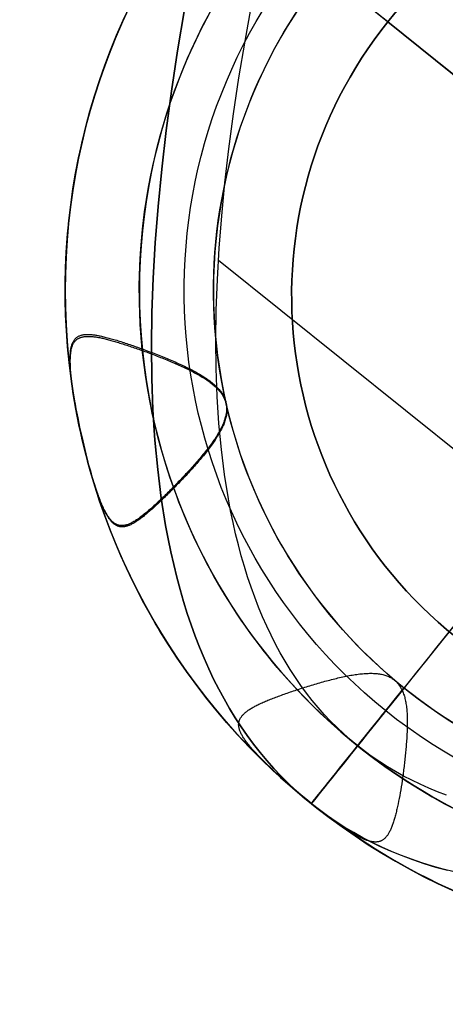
# Model space of a CAD drawing. Extents: x 5157 to 5867, y -156 to 1031.
# Tile 76 of 87: x 5568.91 to 5571.83, y 633.92 to 640.67. Entities that reach past the tile are written whole.
import ezdxf

# ---------------------------------------------------------------- set-up
doc = ezdxf.new("R2010")
doc.units = 0
doc.layers.add('1', color=7, linetype='CONTINUOUS')

msp = doc.modelspace()

# ---------------------------------------------------------------- linework, layer by layer
at = {"layer": '1', "color": 35}
for p, q in [((5576.86, 636.3089, 103.5073), (5570.6143, 641.3194, 103.5073)), ((5571.439, 640.6578, 52.6073), (5571.439, 640.6578, 101.5073)), ((5576.1192, 636.9033, 101.5073), (5571.439, 640.6578, 101.5073)), ((5571.439, 640.6578, 52.6073), (5576.1192, 636.9033, 52.6073)), ((5570.2764, 639.0242, 103.5073), (5574.6928, 635.4813, 103.5073)), ((5573.7372, 638.8141, 103.5073), (5571.232, 635.6913, 103.5073)), ((5570.9135, 635.2943, 104.8995), (5570.9135, 635.2943, 104.0162))]:
    msp.add_line(p, q, dxfattribs=at)
for points in [[(5571.8936, 634.8258), (5571.8186, 634.845), (5571.745, 634.8659), (5571.6727, 634.8886), (5571.6019, 634.9129), (5571.5324, 634.939), (5571.4643, 634.9668), (5571.3976, 634.9963), (5571.3322, 635.0275), (5571.2683, 635.0605), (5571.2057, 635.0951), (5571.1445, 635.1315), (5571.0847, 635.1696), (5571.0262, 635.2095), (5570.9692, 635.251), (5570.9135, 635.2943), (5570.8592, 635.3392), (5570.8062, 635.3859), (5570.7547, 635.4344), (5570.7045, 635.4845), (5570.6557, 635.5364), (5570.6083, 635.5899), (5570.5623, 635.6452), (5570.5176, 635.7022), (5570.4743, 635.761), (5570.4324, 635.8214), (5570.3919, 635.8836), (5570.3528, 635.9475), (5570.315, 636.0131), (5570.2786, 636.0804), (5570.2436, 636.1494), (5570.21, 636.2202), (5570.1777, 636.2927), (5570.1469, 636.3669), (5570.1174, 636.4428), (5570.0893, 636.5204), (5570.0625, 636.5998), (5570.0372, 636.6808), (5570.0132, 636.7636), (5569.9906, 636.8481), (5569.9694, 636.9344), (5569.9496, 637.0223), (5569.9311, 637.112), (5569.914, 637.2034), (5569.884, 637.3913), (5569.8595, 637.5861), (5569.8405, 637.7878), (5569.827, 637.9963), (5569.819, 638.2117), (5569.8166, 638.434), (5569.8196, 638.6632), (5569.8282, 638.8993), (5569.8423, 639.1422), (5569.8619, 639.392), (5569.887, 639.6486), (5569.9177, 639.9122), (5569.9538, 640.1826), (5569.9955, 640.4599), (5570.0427, 640.7441)], [(5570.0427, 640.7441), (5569.9955, 640.4599), (5569.9538, 640.1826), (5569.9177, 639.9122), (5569.887, 639.6486), (5569.8619, 639.392), (5569.8423, 639.1422), (5569.8282, 638.8993), (5569.8196, 638.6632), (5569.8166, 638.434), (5569.819, 638.2117), (5569.827, 637.9963), (5569.8405, 637.7878), (5569.8595, 637.5861), (5569.884, 637.3913), (5569.914, 637.2034), (5569.9311, 637.112), (5569.9496, 637.0223), (5569.9694, 636.9344), (5569.9906, 636.8481), (5570.0132, 636.7636), (5570.0372, 636.6808), (5570.0625, 636.5998), (5570.0893, 636.5204), (5570.1174, 636.4428), (5570.1469, 636.3669), (5570.1777, 636.2927), (5570.21, 636.2202), (5570.2436, 636.1494), (5570.2786, 636.0804), (5570.315, 636.0131), (5570.3528, 635.9475), (5570.3919, 635.8836), (5570.4324, 635.8214), (5570.4743, 635.761), (5570.5176, 635.7022), (5570.5623, 635.6452), (5570.6083, 635.5899), (5570.6557, 635.5364), (5570.7045, 635.4845), (5570.7547, 635.4344), (5570.8062, 635.3859), (5570.8592, 635.3392), (5570.9135, 635.2943)], [(5571.232, 635.6913), (5571.1838, 635.7312), (5571.1368, 635.7726), (5571.0911, 635.8156), (5571.0466, 635.8601), (5571.0033, 635.9061), (5570.9612, 635.9536), (5570.9204, 636.0026), (5570.8808, 636.0532), (5570.8424, 636.1053), (5570.8052, 636.159), (5570.7692, 636.2141), (5570.7345, 636.2708), (5570.701, 636.329), (5570.6687, 636.3887), (5570.6377, 636.45), (5570.6078, 636.5128), (5570.5792, 636.5771), (5570.5518, 636.6429), (5570.5257, 636.7102), (5570.5007, 636.7791), (5570.477, 636.8495), (5570.4545, 636.9215), (5570.4332, 636.9949), (5570.4132, 637.0699), (5570.3944, 637.1464), (5570.3768, 637.2244), (5570.3604, 637.304), (5570.3452, 637.385), (5570.3186, 637.5518), (5570.2968, 637.7246), (5570.28, 637.9035), (5570.268, 638.0886), (5570.261, 638.2797), (5570.2588, 638.4769), (5570.2615, 638.6802), (5570.2691, 638.8897), (5570.2816, 639.1052), (5570.299, 639.3268), (5570.3213, 639.5545), (5570.3485, 639.7883), (5570.3806, 640.0283), (5570.4175, 640.2743), (5570.4594, 640.5264), (5570.5061, 640.7846)], [(5571.8427, 635.353), (5571.7811, 635.3761), (5571.7207, 635.4007), (5571.6615, 635.4269), (5571.6035, 635.4546), (5571.5468, 635.4839), (5571.4912, 635.5146), (5571.4369, 635.5469), (5571.3839, 635.5807), (5571.332, 635.616), (5571.2814, 635.6529), (5571.232, 635.6913)], [(5570.9135, 635.2943), (5570.9753, 635.2464), (5571.0388, 635.2007), (5571.104, 635.157), (5571.171, 635.1155), (5571.2396, 635.0761), (5571.3099, 635.0388), (5571.3819, 635.0036), (5571.4556, 634.9705), (5571.5309, 634.9396), (5571.608, 634.9107), (5571.6868, 634.884), (5571.7673, 634.8594), (5571.8494, 634.8369)]]:
    msp.add_lwpolyline(points, dxfattribs=at)
for points in [[(5569.3401, 637.8134, 104.0143), (5569.3259, 637.8778, 104.0135), (5569.3126, 637.9415, 104.0107), (5569.3004, 638.004, 104.0061), (5569.2947, 638.0345, 104.003), (5569.2894, 638.0643, 103.9995), (5569.2844, 638.0934, 103.9956), (5569.2799, 638.1217, 103.9911), (5569.2757, 638.1491, 103.9862), (5569.2719, 638.1754, 103.9808), (5569.2686, 638.2005, 103.9749), (5569.2658, 638.2245, 103.9686), (5569.2645, 638.2359, 103.9653), (5569.2634, 638.2471, 103.9618), (5569.2624, 638.2578, 103.9582), (5569.2616, 638.2682, 103.9545), (5569.2609, 638.278, 103.9508), (5569.2603, 638.2875, 103.947), (5569.2597, 638.2968, 103.9431), (5569.2593, 638.3059, 103.9391), (5569.2589, 638.3148, 103.935), (5569.2586, 638.3234, 103.9307), (5569.2585, 638.3318, 103.9264), (5569.2584, 638.3401, 103.9219), (5569.2584, 638.3481, 103.9174), (5569.2585, 638.3559, 103.9128), (5569.2587, 638.3634, 103.9081), (5569.259, 638.3708, 103.9033), (5569.2595, 638.378, 103.8984), (5569.26, 638.385, 103.8934), (5569.2606, 638.3917, 103.8884), (5569.2613, 638.3983, 103.8833), (5569.2621, 638.4046, 103.8781), (5569.2631, 638.4108, 103.8728), (5569.2641, 638.4168, 103.8675), (5569.2653, 638.4225, 103.8621), (5569.2665, 638.4281, 103.8566), (5569.2679, 638.4335, 103.8511), (5569.2694, 638.4387, 103.8456), (5569.271, 638.4437, 103.8399), (5569.2727, 638.4485, 103.8343), (5569.2745, 638.4531, 103.8286), (5569.2765, 638.4576, 103.8228), (5569.2785, 638.4619, 103.817), (5569.2807, 638.4659, 103.8112), (5569.2831, 638.4699, 103.8053), (5569.2855, 638.4736, 103.7994), (5569.288, 638.4771, 103.7935), (5569.2907, 638.4805, 103.7876), (5569.2935, 638.4837, 103.7816), (5569.2965, 638.4868, 103.7756), (5569.2995, 638.4896, 103.7696), (5569.3027, 638.4923, 103.7636), (5569.3061, 638.4948, 103.7575), (5569.3095, 638.4972, 103.7515), (5569.3131, 638.4994, 103.7454), (5569.3169, 638.5015, 103.7394), (5569.3207, 638.5033, 103.7333), (5569.3247, 638.5051, 103.7273), (5569.3289, 638.5066, 103.7212), (5569.3332, 638.508, 103.7152), (5569.3376, 638.5093, 103.7092), (5569.3422, 638.5104, 103.7032), (5569.3469, 638.5114, 103.6972), (5569.3518, 638.5122, 103.6912), (5569.3568, 638.5128, 103.6853), (5569.3619, 638.5134, 103.6794), (5569.3672, 638.5137, 103.6735), (5569.3727, 638.514, 103.6677), (5569.3783, 638.514, 103.6618), (5569.384, 638.514, 103.6561), (5569.3899, 638.5138, 103.6503), (5569.396, 638.5135, 103.6446), (5569.4022, 638.513, 103.639), (5569.4086, 638.5124, 103.6334), (5569.4152, 638.5117, 103.6279), (5569.4219, 638.5109, 103.6224), (5569.4287, 638.5099, 103.6169), (5569.4357, 638.5088, 103.6116), (5569.4429, 638.5076, 103.6063), (5569.4503, 638.5062, 103.6011), (5569.4578, 638.5048, 103.5959), (5569.4655, 638.5032, 103.5909), (5569.4733, 638.5015, 103.586), (5569.4813, 638.4997, 103.5812), (5569.4894, 638.4978, 103.5765), (5569.4977, 638.4958, 103.5719), (5569.5061, 638.4937, 103.5674), (5569.5146, 638.4915, 103.5631), (5569.5233, 638.4892, 103.5589), (5569.5321, 638.4868, 103.5548), (5569.5411, 638.4843, 103.5509), (5569.5502, 638.4817, 103.5471), (5569.5594, 638.4791, 103.5434), (5569.5687, 638.4763, 103.5399), (5569.5782, 638.4734, 103.5366), (5569.5877, 638.4705, 103.5334), (5569.5974, 638.4675, 103.5303), (5569.6072, 638.4644, 103.5275), (5569.6171, 638.4612, 103.5248), (5569.6271, 638.458, 103.5223), (5569.6372, 638.4547, 103.5199), (5569.6475, 638.4513, 103.5178), (5569.6578, 638.4478, 103.5158), (5569.6682, 638.4443, 103.5141), (5569.6787, 638.4407, 103.5125), (5569.6892, 638.437, 103.5111), (5569.6999, 638.4333, 103.5099), (5569.7107, 638.4295, 103.509), (5569.7215, 638.4257, 103.5082), (5569.7324, 638.4218, 103.5077), (5569.7434, 638.4178, 103.5074), (5569.7544, 638.4138, 103.5073), (5569.7655, 638.4098, 103.5074), (5569.7767, 638.4057, 103.5078), (5569.7879, 638.4015, 103.5084), (5569.7991, 638.3974, 103.5092), (5569.8104, 638.3931, 103.5103), (5569.8216, 638.3889, 103.5116), (5569.833, 638.3845, 103.5132), (5569.8443, 638.3802, 103.515), (5569.8556, 638.3758, 103.517), (5569.867, 638.3713, 103.5192), (5569.8783, 638.3668, 103.5217), (5569.8896, 638.3623, 103.5245), (5569.9009, 638.3577, 103.5274), (5569.9122, 638.3531, 103.5306), (5569.9235, 638.3485, 103.534), (5569.9347, 638.3438, 103.5377), (5569.9459, 638.3391, 103.5416), (5569.957, 638.3344, 103.5457), (5569.9681, 638.3296, 103.5501), (5569.9791, 638.3248, 103.5547), (5569.9901, 638.3199, 103.5595), (5570.001, 638.315, 103.5646), (5570.0118, 638.3101, 103.5699), (5570.0225, 638.3052, 103.5755), (5570.0331, 638.3002, 103.5812), (5570.0437, 638.2952, 103.5873), (5570.0541, 638.2901, 103.5935), (5570.0644, 638.2851, 103.6), (5570.0746, 638.28, 103.6067), (5570.0847, 638.2749, 103.6137), (5570.0947, 638.2697, 103.6209), (5570.1045, 638.2645, 103.6283), (5570.1142, 638.2593, 103.636), (5570.1237, 638.2541, 103.6439), (5570.1331, 638.2488, 103.652), (5570.1423, 638.2435, 103.6603), (5570.1513, 638.2382, 103.6688), (5570.1602, 638.2329, 103.6776), (5570.1688, 638.2275, 103.6865), (5570.1773, 638.222, 103.6956), (5570.1857, 638.2166, 103.7049), (5570.1938, 638.2111, 103.7143), (5570.2017, 638.2055, 103.724), (5570.2095, 638.2, 103.7338), (5570.217, 638.1943, 103.7437), (5570.2244, 638.1887, 103.7539), (5570.2315, 638.183, 103.7641), (5570.2384, 638.1773, 103.7745), (5570.2452, 638.1715, 103.7851), (5570.2516, 638.1657, 103.7958), (5570.2579, 638.1598, 103.8066), (5570.2639, 638.1539, 103.8175), (5570.2698, 638.1479, 103.8286), (5570.2753, 638.1419, 103.8397), (5570.2807, 638.1359, 103.851), (5570.2857, 638.1298, 103.8624), (5570.2906, 638.1236, 103.8738), (5570.2952, 638.1174, 103.8854), (5570.2995, 638.1112, 103.897), (5570.3035, 638.1049, 103.9087), (5570.3074, 638.0986, 103.9205), (5570.3109, 638.0922, 103.9323), (5570.3141, 638.0857, 103.9442), (5570.3171, 638.0792, 103.9562), (5570.3198, 638.0726, 103.9682), (5570.3223, 638.066, 103.9802), (5570.3244, 638.0593, 103.9922), (5570.3263, 638.0525, 104.0042), (5570.3279, 638.0457, 104.0163), (5570.3293, 638.0389, 104.0283), (5570.3304, 638.0319, 104.0404), (5570.3312, 638.0249, 104.0524), (5570.3318, 638.0179, 104.0644), (5570.3321, 638.0107, 104.0763), (5570.3321, 638.0036, 104.0883), (5570.3319, 637.9963, 104.1002), (5570.3315, 637.989, 104.112), (5570.3308, 637.9817, 104.1238), (5570.3298, 637.9743, 104.1355), (5570.3286, 637.9668, 104.1472), (5570.3272, 637.9592, 104.1588), (5570.3255, 637.9516, 104.1703), (5570.3236, 637.944, 104.1817), (5570.3214, 637.9363, 104.193), (5570.3191, 637.9285, 104.2042), (5570.3164, 637.9207, 104.2153), (5570.3136, 637.9128, 104.2263), (5570.3105, 637.9048, 104.2371), (5570.3072, 637.8968, 104.2478), (5570.3037, 637.8887, 104.2584), (5570.2999, 637.8806, 104.2688), (5570.2959, 637.8724, 104.2791), (5570.2917, 637.8641, 104.2892), (5570.2873, 637.8558, 104.2992), (5570.2827, 637.8475, 104.309), (5570.2779, 637.839, 104.3186), (5570.2728, 637.8306, 104.328), (5570.2676, 637.822, 104.3372), (5570.2622, 637.8134, 104.3463), (5570.2567, 637.8048, 104.3551), (5570.2509, 637.7961, 104.3637), (5570.245, 637.7874, 104.3722), (5570.2389, 637.7786, 104.3804), (5570.2327, 637.7698, 104.3884), (5570.2263, 637.761, 104.3962), (5570.2198, 637.7521, 104.4038), (5570.2131, 637.7432, 104.4112), (5570.2063, 637.7343, 104.4184), (5570.1994, 637.7253, 104.4253), (5570.1924, 637.7163, 104.4321), (5570.1852, 637.7073, 104.4386), (5570.1779, 637.6983, 104.4449), (5570.1705, 637.6893, 104.451), (5570.1631, 637.6802, 104.4568), (5570.1555, 637.6712, 104.4625), (5570.1478, 637.6621, 104.4678), (5570.1401, 637.6531, 104.473), (5570.1323, 637.644, 104.4779), (5570.1244, 637.635, 104.4826), (5570.1164, 637.6259, 104.487), (5570.1084, 637.6169, 104.4912), (5570.1003, 637.6078, 104.4952), (5570.0921, 637.5988, 104.4989), (5570.084, 637.5898, 104.5024), (5570.0757, 637.5808, 104.5056), (5570.0675, 637.5718, 104.5085), (5570.0592, 637.5629, 104.5112), (5570.0509, 637.554, 104.5137), (5570.0426, 637.5451, 104.5159), (5570.0343, 637.5362, 104.5178), (5570.0259, 637.5274, 104.5195), (5570.0176, 637.5187, 104.521), (5570.0093, 637.51, 104.5222), (5570.001, 637.5013, 104.5232), (5569.9927, 637.4927, 104.524), (5569.9844, 637.4841, 104.5245), (5569.9761, 637.4757, 104.5248), (5569.9679, 637.4673, 104.5249), (5569.9596, 637.4589, 104.5248), (5569.9514, 637.4506, 104.5245), (5569.9432, 637.4424, 104.524), (5569.9351, 637.4343, 104.5232), (5569.927, 637.4263, 104.5222), (5569.9189, 637.4183, 104.5211), (5569.9109, 637.4105, 104.5197), (5569.9029, 637.4027, 104.5182), (5569.895, 637.3951, 104.5164), (5569.8871, 637.3875, 104.5145), (5569.8793, 637.38, 104.5124), (5569.8715, 637.3727, 104.5101), (5569.8638, 637.3655, 104.5076), (5569.8562, 637.3583, 104.505), (5569.8486, 637.3513, 104.5021), (5569.8411, 637.3444, 104.4991), (5569.8337, 637.3377, 104.496), (5569.8263, 637.331, 104.4926), (5569.8191, 637.3245, 104.4891), (5569.8119, 637.3182, 104.4855), (5569.8048, 637.312, 104.4817), (5569.7971, 637.3053, 104.4773), (5569.7896, 637.2988, 104.4728), (5569.7821, 637.2925, 104.4682), (5569.7748, 637.2864, 104.4634), (5569.7676, 637.2805, 104.4585), (5569.7605, 637.2748, 104.4535), (5569.7535, 637.2693, 104.4483), (5569.7467, 637.264, 104.443), (5569.7399, 637.2589, 104.4376), (5569.7333, 637.254, 104.4321), (5569.7268, 637.2493, 104.4265), (5569.7203, 637.2448, 104.4208), (5569.714, 637.2406, 104.415), (5569.7078, 637.2365, 104.4091), (5569.7017, 637.2327, 104.4032), (5569.6956, 637.2291, 104.3971), (5569.6897, 637.2257, 104.391), (5569.6839, 637.2225, 104.3848), (5569.6781, 637.2195, 104.3785), (5569.6725, 637.2168, 104.3721), (5569.6669, 637.2143, 104.3657), (5569.6614, 637.212, 104.3593), (5569.656, 637.2099, 104.3528), (5569.6506, 637.2081, 104.3462), (5569.6454, 637.2065, 104.3396), (5569.6402, 637.2051, 104.333), (5569.6351, 637.204, 104.3263), (5569.6301, 637.2031, 104.3196), (5569.6251, 637.2024, 104.3129), (5569.6202, 637.202, 104.3062), (5569.6154, 637.2018, 104.2995), (5569.6106, 637.2019, 104.2927), (5569.6059, 637.2022, 104.286), (5569.6013, 637.2027, 104.2792), (5569.5967, 637.2035, 104.2724), (5569.5922, 637.2045, 104.2657), (5569.5877, 637.2058, 104.259), (5569.5833, 637.2074, 104.2523), (5569.5789, 637.2092, 104.2456), (5569.5745, 637.2112, 104.2389), (5569.5703, 637.2135, 104.2323), (5569.566, 637.216, 104.2257), (5569.5618, 637.2189, 104.2191), (5569.5576, 637.2219, 104.2126), (5569.5535, 637.2253, 104.2062), (5569.5494, 637.2289, 104.1998), (5569.5453, 637.2327, 104.1934), (5569.5413, 637.2369, 104.1872), (5569.5373, 637.2413, 104.181), (5569.5333, 637.246, 104.1748), (5569.5294, 637.2509, 104.1688), (5569.5254, 637.2561, 104.1628), (5569.5215, 637.2616, 104.1569), (5569.5176, 637.2674, 104.1511), (5569.5138, 637.2734, 104.1454), (5569.5099, 637.2798, 104.1398), (5569.506, 637.2864, 104.1343), (5569.5022, 637.2933, 104.1289), (5569.4984, 637.3004, 104.1236), (5569.4945, 637.3079, 104.1185), (5569.4907, 637.3157, 104.1134), (5569.4869, 637.3237, 104.1085), (5569.483, 637.332, 104.1038), (5569.4792, 637.3407, 104.0991), (5569.4754, 637.3496, 104.0946), (5569.4715, 637.3588, 104.0902), (5569.4676, 637.3682, 104.0859), (5569.4637, 637.378, 104.0818), (5569.4597, 637.388, 104.0777), (5569.4558, 637.3984, 104.0738), (5569.4518, 637.409, 104.07), (5569.4478, 637.4199, 104.0663), (5569.4397, 637.4426, 104.0593), (5569.4316, 637.4665, 104.0528), (5569.4233, 637.4915, 104.0468), (5569.415, 637.5178, 104.0413), (5569.4067, 637.5453, 104.0363), (5569.3982, 637.5741, 104.0319), (5569.3897, 637.6041, 104.028), (5569.3812, 637.6353, 104.0246), (5569.3725, 637.6679, 104.0218), (5569.3639, 637.7017, 104.0196), (5569.3551, 637.7368, 104.0179), (5569.3463, 637.7733, 104.0168), (5569.3398, 637.8013, 104.0165)], [(5570.9135, 635.2943, 104.0162), (5570.8589, 635.3387, 104.0157), (5570.807, 635.3823, 104.0139), (5570.758, 635.4247, 104.0108), (5570.7121, 635.4657, 104.0063), (5570.6903, 635.4856, 104.0035), (5570.6693, 635.5051, 104.0003), (5570.6491, 635.5241, 103.9967), (5570.6298, 635.5426, 103.9926), (5570.6114, 635.5606, 103.9881), (5570.5938, 635.578, 103.9832), (5570.5772, 635.5948, 103.9777), (5570.5614, 635.611, 103.9718), (5570.5466, 635.6267, 103.9655), (5570.5325, 635.6418, 103.9587), (5570.5192, 635.6565, 103.9515), (5570.5129, 635.6636, 103.9478), (5570.5068, 635.6706, 103.944), (5570.5008, 635.6776, 103.9401), (5570.4951, 635.6844, 103.9361), (5570.4895, 635.6911, 103.932), (5570.4842, 635.6977, 103.9278), (5570.479, 635.7042, 103.9236), (5570.4741, 635.7106, 103.9192), (5570.4693, 635.7168, 103.9148), (5570.4647, 635.723, 103.9103), (5570.4604, 635.7291, 103.9057), (5570.4562, 635.7351, 103.901), (5570.4523, 635.741, 103.8963), (5570.4485, 635.7468, 103.8915), (5570.4449, 635.7525, 103.8866), (5570.4416, 635.7581, 103.8816), (5570.4384, 635.7636, 103.8766), (5570.4354, 635.769, 103.8715), (5570.4327, 635.7743, 103.8663), (5570.4301, 635.7796, 103.8611), (5570.4277, 635.7848, 103.8558), (5570.4255, 635.7898, 103.8504), (5570.4236, 635.7948, 103.845), (5570.4218, 635.7998, 103.8395), (5570.4202, 635.8046, 103.834), (5570.4189, 635.8094, 103.8284), (5570.4177, 635.8141, 103.8227), (5570.4168, 635.8188, 103.817), (5570.416, 635.8233, 103.8112), (5570.4155, 635.8279, 103.8054), (5570.4153, 635.8324, 103.7995), (5570.4152, 635.8368, 103.7936), (5570.4154, 635.8412, 103.7877), (5570.4158, 635.8455, 103.7817), (5570.4164, 635.8498, 103.7757), (5570.4172, 635.8541, 103.7696), (5570.4182, 635.8582, 103.7635), (5570.4194, 635.8624, 103.7574), (5570.4209, 635.8665, 103.7513), (5570.4225, 635.8706, 103.7452), (5570.4244, 635.8746, 103.7391), (5570.4264, 635.8786, 103.7329), (5570.4287, 635.8825, 103.7268), (5570.4311, 635.8864, 103.7207), (5570.4338, 635.8903, 103.7146), (5570.4367, 635.8942, 103.7085), (5570.4397, 635.898, 103.7024), (5570.443, 635.9018, 103.6963), (5570.4464, 635.9055, 103.6902), (5570.4501, 635.9092, 103.6842), (5570.4539, 635.9129, 103.6782), (5570.4579, 635.9166, 103.6723), (5570.4622, 635.9202, 103.6664), (5570.4666, 635.9239, 103.6605), (5570.4712, 635.9275, 103.6547), (5570.4759, 635.931, 103.6489), (5570.4809, 635.9346, 103.6432), (5570.4861, 635.9381, 103.6376), (5570.4914, 635.9417, 103.632), (5570.4969, 635.9452, 103.6265), (5570.5026, 635.9486, 103.621), (5570.5084, 635.9521, 103.6157), (5570.5145, 635.9556, 103.6104), (5570.5207, 635.959, 103.6052), (5570.5271, 635.9625, 103.6001), (5570.5336, 635.9659, 103.5951), (5570.5404, 635.9694, 103.5901), (5570.5473, 635.9728, 103.5853), (5570.5543, 635.9762, 103.5806), (5570.5615, 635.9796, 103.576), (5570.5689, 635.983, 103.5715), (5570.5765, 635.9865, 103.5671), (5570.5842, 635.9899, 103.5629), (5570.5921, 635.9933, 103.5587), (5570.6001, 635.9967, 103.5547), (5570.6083, 636.0001, 103.5509), (5570.6167, 636.0036, 103.5471), (5570.6252, 636.007, 103.5435), (5570.6338, 636.0105, 103.5401), (5570.6426, 636.0139, 103.5368), (5570.6516, 636.0174, 103.5336), (5570.6607, 636.0209, 103.5306), (5570.67, 636.0244, 103.5278), (5570.6794, 636.0279, 103.5251), (5570.6889, 636.0314, 103.5226), (5570.6986, 636.035, 103.5203), (5570.7084, 636.0385, 103.5182), (5570.7184, 636.0421, 103.5162), (5570.7285, 636.0457, 103.5144), (5570.7388, 636.0493, 103.5128), (5570.7491, 636.053, 103.5114), (5570.7596, 636.0566, 103.5102), (5570.7702, 636.0603, 103.5093), (5570.7809, 636.0639, 103.5085), (5570.7916, 636.0676, 103.5079), (5570.8025, 636.0713, 103.5076), (5570.8134, 636.0749, 103.5075), (5570.8244, 636.0785, 103.5075), (5570.8355, 636.0822, 103.5079), (5570.8466, 636.0858, 103.5084), (5570.8578, 636.0894, 103.5091), (5570.869, 636.093, 103.5101), (5570.8803, 636.0965, 103.5112), (5570.8916, 636.1, 103.5126), (5570.903, 636.1036, 103.5143), (5570.9144, 636.107, 103.5161), (5570.9258, 636.1105, 103.5182), (5570.9373, 636.1139, 103.5205), (5570.9487, 636.1173, 103.523), (5570.9602, 636.1206, 103.5258), (5570.9717, 636.1239, 103.5288), (5570.9832, 636.1271, 103.532), (5570.9947, 636.1303, 103.5355), (5571.0062, 636.1335, 103.5391), (5571.0176, 636.1366, 103.5431), (5571.0291, 636.1396, 103.5472), (5571.0405, 636.1426, 103.5516), (5571.0519, 636.1456, 103.5563), (5571.0633, 636.1484, 103.5611), (5571.0746, 636.1512, 103.5663), (5571.0859, 636.1539, 103.5716), (5571.0971, 636.1566, 103.5772), (5571.1083, 636.1592, 103.5831), (5571.1194, 636.1617, 103.5892), (5571.1304, 636.1641, 103.5955), (5571.1414, 636.1664, 103.602), (5571.1523, 636.1686, 103.6088), (5571.1631, 636.1708, 103.6158), (5571.1738, 636.1728, 103.6231), (5571.1845, 636.1747, 103.6305), (5571.195, 636.1765, 103.6382), (5571.2055, 636.1782, 103.646), (5571.2158, 636.1798, 103.6541), (5571.2261, 636.1812, 103.6623), (5571.2362, 636.1826, 103.6708), (5571.2463, 636.1838, 103.6794), (5571.2562, 636.1849, 103.6882), (5571.266, 636.1858, 103.6972), (5571.2757, 636.1866, 103.7064), (5571.2853, 636.1873, 103.7157), (5571.2947, 636.1878, 103.7252), (5571.304, 636.1882, 103.7349), (5571.3132, 636.1884, 103.7447), (5571.3222, 636.1885, 103.7547), (5571.3311, 636.1884, 103.7648), (5571.3399, 636.1882, 103.775), (5571.3485, 636.1878, 103.7855), (5571.357, 636.1872, 103.796), (5571.3653, 636.1865, 103.8067), (5571.3734, 636.1856, 103.8175), (5571.3814, 636.1845, 103.8284), (5571.3892, 636.1832, 103.8394), (5571.3969, 636.1817, 103.8506), (5571.4044, 636.1801, 103.8618), (5571.4117, 636.1783, 103.8732), (5571.4188, 636.1762, 103.8846), (5571.4258, 636.174, 103.8961), (5571.4325, 636.1715, 103.9077), (5571.4392, 636.1689, 103.9193), (5571.4456, 636.1661, 103.9311), (5571.4519, 636.163, 103.9428), (5571.4579, 636.1598, 103.9546), (5571.4639, 636.1564, 103.9664), (5571.4696, 636.1528, 103.9783), (5571.4752, 636.1489, 103.9902), (5571.4806, 636.1449, 104.0021), (5571.4859, 636.1407, 104.014), (5571.491, 636.1363, 104.0259), (5571.4959, 636.1317, 104.0378), (5571.5006, 636.1269, 104.0497), (5571.5052, 636.1219, 104.0616), (5571.5097, 636.1167, 104.0734), (5571.5139, 636.1113, 104.0853), (5571.518, 636.1057, 104.097), (5571.522, 636.0999, 104.1088), (5571.5257, 636.0939, 104.1204), (5571.5294, 636.0877, 104.1321), (5571.5328, 636.0813, 104.1436), (5571.5361, 636.0747, 104.1551), (5571.5393, 636.0679, 104.1665), (5571.5423, 636.061, 104.1778), (5571.5451, 636.0538, 104.189), (5571.5478, 636.0464, 104.2001), (5571.5503, 636.0389, 104.2111), (5571.5526, 636.0311, 104.222), (5571.5549, 636.0232, 104.2327), (5571.5569, 636.015, 104.2433), (5571.5589, 636.0067, 104.2538), (5571.5606, 635.9982, 104.2641), (5571.5623, 635.9895, 104.2743), (5571.5638, 635.9806, 104.2843), (5571.5652, 635.9716, 104.2942), (5571.5665, 635.9624, 104.3039), (5571.5676, 635.953, 104.3134), (5571.5686, 635.9435, 104.3228), (5571.5695, 635.9339, 104.332), (5571.5703, 635.9241, 104.341), (5571.571, 635.9141, 104.3499), (5571.5715, 635.9041, 104.3585), (5571.572, 635.8939, 104.367), (5571.5723, 635.8835, 104.3753), (5571.5726, 635.8731, 104.3834), (5571.5727, 635.8625, 104.3913), (5571.5728, 635.8518, 104.399), (5571.5727, 635.841, 104.4065), (5571.5726, 635.8302, 104.4138), (5571.5724, 635.8192, 104.4208), (5571.5721, 635.8081, 104.4277), (5571.5717, 635.7969, 104.4343), (5571.5712, 635.7857, 104.4408), (5571.5707, 635.7743, 104.447), (5571.5701, 635.7629, 104.4529), (5571.5694, 635.7514, 104.4587), (5571.5687, 635.7399, 104.4642), (5571.5679, 635.7283, 104.4695), (5571.567, 635.7166, 104.4745), (5571.5661, 635.7049, 104.4793), (5571.5651, 635.6932, 104.4838), (5571.5641, 635.682, 104.4878), (5571.5631, 635.6709, 104.4917), (5571.5621, 635.6597, 104.4952), (5571.561, 635.6486, 104.4986), (5571.5599, 635.6374, 104.5017), (5571.5588, 635.6263, 104.5046), (5571.5577, 635.6151, 104.5073), (5571.5565, 635.604, 104.5097), (5571.5553, 635.5929, 104.5119), (5571.5541, 635.5818, 104.5139), (5571.5529, 635.5708, 104.5157), (5571.5516, 635.5597, 104.5173), (5571.5503, 635.5487, 104.5187), (5571.549, 635.5378, 104.5199), (5571.5476, 635.5268, 104.5209), (5571.5463, 635.5159, 104.5217), (5571.5449, 635.5051, 104.5223), (5571.5434, 635.4943, 104.5227), (5571.5405, 635.4728, 104.5229), (5571.5375, 635.4515, 104.5224), (5571.5344, 635.4306, 104.5212), (5571.5311, 635.4098, 104.5192), (5571.5278, 635.3894, 104.5167), (5571.5244, 635.3693, 104.5134), (5571.5209, 635.3496, 104.5096), (5571.5172, 635.3303, 104.5051), (5571.5135, 635.3113, 104.5001), (5571.5097, 635.2928, 104.4945), (5571.5058, 635.2747, 104.4884), (5571.5018, 635.2572, 104.4818), (5571.4998, 635.2486, 104.4783), (5571.4977, 635.2401, 104.4747), (5571.4956, 635.2318, 104.4709), (5571.4935, 635.2236, 104.4671), (5571.4914, 635.2156, 104.4631), (5571.4892, 635.2077, 104.4591), (5571.4871, 635.1999, 104.4549), (5571.4849, 635.1923, 104.4506), (5571.4827, 635.1849, 104.4462), (5571.4804, 635.1776, 104.4418), (5571.4781, 635.1704, 104.4372), (5571.4759, 635.1635, 104.4325), (5571.4736, 635.1567, 104.4278), (5571.4712, 635.15, 104.423), (5571.4689, 635.1436, 104.4181), (5571.4665, 635.1373, 104.4131), (5571.4641, 635.1312, 104.408), (5571.4617, 635.1253, 104.4028), (5571.4592, 635.1196, 104.3976), (5571.4568, 635.1141, 104.3923), (5571.4543, 635.1087, 104.387), (5571.4518, 635.1036, 104.3816), (5571.4493, 635.0986, 104.3761), (5571.4467, 635.0938, 104.3706), (5571.444, 635.0892, 104.3651), (5571.4414, 635.0848, 104.3596), (5571.4387, 635.0806, 104.354), (5571.4359, 635.0765, 104.3485), (5571.4331, 635.0726, 104.3429), (5571.4302, 635.0689, 104.3373), (5571.4273, 635.0654, 104.3317), (5571.4243, 635.062, 104.326), (5571.4212, 635.0588, 104.3204), (5571.4181, 635.0558, 104.3148), (5571.415, 635.053, 104.3091), (5571.4117, 635.0503, 104.3035), (5571.4085, 635.0478, 104.2979), (5571.4051, 635.0455, 104.2922), (5571.4017, 635.0433, 104.2866), (5571.3982, 635.0413, 104.2809), (5571.3946, 635.0395, 104.2753), (5571.391, 635.0379, 104.2697), (5571.3873, 635.0364, 104.2641), (5571.3835, 635.0351, 104.2585), (5571.3796, 635.034, 104.253), (5571.3757, 635.0331, 104.2474), (5571.3717, 635.0323, 104.2419), (5571.3676, 635.0317, 104.2364), (5571.3634, 635.0312, 104.2309), (5571.3591, 635.0309, 104.2255), (5571.3548, 635.0308, 104.22), (5571.3504, 635.0309, 104.2147), (5571.3458, 635.0311, 104.2093), (5571.3412, 635.0315, 104.204), (5571.3365, 635.0321, 104.1987), (5571.3317, 635.0328, 104.1935), (5571.3268, 635.0337, 104.1883), (5571.3218, 635.0347, 104.1831), (5571.3167, 635.0359, 104.178), (5571.3115, 635.0373, 104.1729), (5571.3062, 635.0389, 104.1679), (5571.3008, 635.0406, 104.1629), (5571.2953, 635.0424, 104.158), (5571.2897, 635.0445, 104.1532), (5571.2839, 635.0467, 104.1484), (5571.2781, 635.049, 104.1437), (5571.2722, 635.0516, 104.139), (5571.2661, 635.0542, 104.1344), (5571.2599, 635.0571, 104.1298), (5571.2536, 635.0601, 104.1254), (5571.2472, 635.0633, 104.121), (5571.2407, 635.0666, 104.1166), (5571.2341, 635.0701, 104.1124), (5571.2273, 635.0737, 104.1082), (5571.2204, 635.0775, 104.1041), (5571.2134, 635.0815, 104.1001), (5571.2062, 635.0856, 104.0962), (5571.199, 635.0899, 104.0923), (5571.1916, 635.0943, 104.0886), (5571.184, 635.0989, 104.0849), (5571.1686, 635.1085, 104.0778), (5571.1525, 635.1188, 104.0712), (5571.136, 635.1297, 104.0649), (5571.1274, 635.1354, 104.0619), (5571.1187, 635.1412, 104.059), (5571.1008, 635.1536, 104.0536), (5571.0822, 635.1667, 104.0487), (5571.0629, 635.1806, 104.0442), (5571.043, 635.1951, 104.0401), (5571.0226, 635.2104, 104.0363), (5571.0016, 635.2263, 104.0329), (5570.9801, 635.2428, 104.0299), (5570.9357, 635.2777, 104.0249), (5570.8898, 635.3149, 104.021), (5570.8425, 635.3541, 104.0182), (5570.7942, 635.3953, 104.0162), (5570.6957, 635.4826, 104.0145), (5570.5965, 635.5754, 104.0147), (5570.4987, 635.6722, 104.0157), (5570.4511, 635.7216, 104.0161), (5570.4048, 635.7715, 104.0162), (5570.3149, 635.8729, 104.0162), (5570.2282, 635.977, 104.0162), (5570.1446, 636.0836, 104.0162), (5570.0643, 636.1927, 104.0162), (5569.9872, 636.3041, 104.0162), (5569.9136, 636.4178, 104.0162), (5569.8433, 636.5336, 104.0162), (5569.7766, 636.6516, 104.0162), (5569.7125, 636.7734, 104.0162), (5569.6521, 636.8973, 104.0162), (5569.5955, 637.0228, 104.0162), (5569.5427, 637.1501, 104.0162), (5569.4939, 637.2789, 104.0162), (5569.449, 637.4091, 104.0162), (5569.4081, 637.5407, 104.0162), (5569.3712, 637.6734, 104.0162), (5569.3545, 637.7397, 104.0165), (5569.339, 637.8049, 104.0173), (5569.3249, 637.8685, 104.019), (5569.3122, 637.93, 104.0216), (5569.3009, 637.989, 104.0256), (5569.2957, 638.0173, 104.0281), (5569.291, 638.0448, 104.031), (5569.2865, 638.0714, 104.0343), (5569.2825, 638.0971, 104.038), (5569.2788, 638.1218, 104.0422), (5569.2754, 638.1453, 104.047), (5569.2724, 638.1679, 104.0521), (5569.2698, 638.1897, 104.0577), (5569.2674, 638.2106, 104.0636), (5569.2653, 638.2307, 104.0699), (5569.2636, 638.25, 104.0766), (5569.2621, 638.2685, 104.0836), (5569.2615, 638.2775, 104.0873), (5569.261, 638.2863, 104.091), (5569.2606, 638.2949, 104.0948), (5569.2603, 638.3032, 104.0987), (5569.26, 638.3114, 104.1026), (5569.2598, 638.3194, 104.1067), (5569.2598, 638.3272, 104.1108), (5569.2598, 638.3348, 104.115), (5569.2599, 638.3423, 104.1193), (5569.26, 638.3495, 104.1236), (5569.2603, 638.3565, 104.128), (5569.2607, 638.3634, 104.1325), (5569.2611, 638.3701, 104.1371), (5569.2617, 638.3766, 104.1418), (5569.2623, 638.3829, 104.1465), (5569.263, 638.3891, 104.1512), (5569.2638, 638.395, 104.1561), (5569.2647, 638.4008, 104.161), (5569.2657, 638.4064, 104.166), (5569.2668, 638.4118, 104.171), (5569.268, 638.4171, 104.1761), (5569.2694, 638.4221, 104.1813), (5569.2708, 638.427, 104.1866), (5569.2724, 638.4318, 104.1919), (5569.274, 638.4363, 104.1972), (5569.2758, 638.4407, 104.2027), (5569.2777, 638.4449, 104.2082), (5569.2798, 638.4489, 104.2137), (5569.2819, 638.4528, 104.2193), (5569.2842, 638.4565, 104.2249), (5569.2865, 638.4601, 104.2306), (5569.2891, 638.4634, 104.2363), (5569.2917, 638.4667, 104.242), (5569.2944, 638.4697, 104.2478), (5569.2973, 638.4726, 104.2536), (5569.3003, 638.4754, 104.2594), (5569.3034, 638.478, 104.2652), (5569.3066, 638.4805, 104.2711), (5569.31, 638.4828, 104.277), (5569.3134, 638.4849, 104.2828), (5569.317, 638.4869, 104.2887), (5569.3207, 638.4888, 104.2946), (5569.3246, 638.4905, 104.3005), (5569.3285, 638.4921, 104.3064), (5569.3326, 638.4935, 104.3123), (5569.3368, 638.4948, 104.3181), (5569.3412, 638.496, 104.324), (5569.3456, 638.497, 104.3298), (5569.3502, 638.4979, 104.3356), (5569.3549, 638.4986, 104.3414), (5569.3597, 638.4993, 104.3472), (5569.3647, 638.4998, 104.3529), (5569.3698, 638.5001, 104.3586), (5569.375, 638.5004, 104.3643), (5569.3803, 638.5005, 104.3699), (5569.3858, 638.5005, 104.3755), (5569.3914, 638.5004, 104.381), (5569.3971, 638.5002, 104.3865), (5569.4029, 638.4998, 104.392), (5569.4089, 638.4993, 104.3973), (5569.415, 638.4988, 104.4026), (5569.4212, 638.4981, 104.4079), (5569.4276, 638.4972, 104.4131), (5569.4341, 638.4963, 104.4182), (5569.4407, 638.4953, 104.4232), (5569.4474, 638.4942, 104.4282), (5569.4543, 638.4929, 104.433), (5569.4613, 638.4916, 104.4378), (5569.4685, 638.4902, 104.4425), (5569.4757, 638.4886, 104.4471), (5569.4831, 638.487, 104.4517), (5569.4907, 638.4852, 104.4561), (5569.4983, 638.4834, 104.4604), (5569.5061, 638.4815, 104.4646), (5569.514, 638.4795, 104.4687), (5569.5221, 638.4774, 104.4727), (5569.5303, 638.4752, 104.4766), (5569.5386, 638.4729, 104.4803), (5569.547, 638.4705, 104.484), (5569.5556, 638.4681, 104.4875), (5569.5644, 638.4656, 104.4908), (5569.5732, 638.463, 104.4941), (5569.5822, 638.4603, 104.4972), (5569.5913, 638.4575, 104.5002), (5569.6006, 638.4547, 104.503), (5569.6099, 638.4518, 104.5057), (5569.6194, 638.4488, 104.5082), (5569.629, 638.4457, 104.5105), (5569.6386, 638.4426, 104.5127), (5569.6484, 638.4395, 104.5147), (5569.6583, 638.4363, 104.5165), (5569.6682, 638.433, 104.5182), (5569.6782, 638.4296, 104.5196), (5569.6883, 638.4262, 104.521), (5569.6985, 638.4227, 104.5221), (5569.7087, 638.4192, 104.523), (5569.719, 638.4157, 104.5238), (5569.7294, 638.412, 104.5243), (5569.7398, 638.4084, 104.5247), (5569.7503, 638.4046, 104.5249), (5569.7608, 638.4009, 104.5249), (5569.7714, 638.397, 104.5247), (5569.782, 638.3932, 104.5243), (5569.7926, 638.3893, 104.5237), (5569.8033, 638.3853, 104.5229), (5569.814, 638.3813, 104.5219), (5569.8247, 638.3773, 104.5206), (5569.8354, 638.3732, 104.5192), (5569.8461, 638.369, 104.5176), (5569.8569, 638.3649, 104.5157), (5569.8676, 638.3607, 104.5136), (5569.8784, 638.3565, 104.5114), (5569.8891, 638.3522, 104.5089), (5569.8999, 638.3479, 104.5061), (5569.9106, 638.3436, 104.5032), (5569.9213, 638.3392, 104.5), (5569.932, 638.3349, 104.4966), (5569.9426, 638.3305, 104.4929), (5569.9532, 638.326, 104.4891), (5569.9638, 638.3216, 104.485), (5569.9743, 638.3171, 104.4806), (5569.9848, 638.3125, 104.4761), (5569.9952, 638.308, 104.4713), (5570.0055, 638.3034, 104.4664), (5570.0157, 638.2988, 104.4612), (5570.0259, 638.2942, 104.4558), (5570.036, 638.2895, 104.4502), (5570.046, 638.2848, 104.4443), (5570.0559, 638.2801, 104.4383), (5570.0657, 638.2754, 104.4321), (5570.0754, 638.2706, 104.4257), (5570.085, 638.2658, 104.419), (5570.0945, 638.2609, 104.4122), (5570.1039, 638.2561, 104.4052), (5570.1131, 638.2512, 104.398), (5570.1223, 638.2462, 104.3906), (5570.1312, 638.2413, 104.3831), (5570.1401, 638.2363, 104.3753), (5570.1488, 638.2313, 104.3674), (5570.1573, 638.2262, 104.3592), (5570.1657, 638.2211, 104.3509), (5570.174, 638.216, 104.3425), (5570.1821, 638.2109, 104.3338), (5570.19, 638.2057, 104.325), (5570.1977, 638.2005, 104.316), (5570.2053, 638.1953, 104.3069), (5570.2126, 638.19, 104.2976), (5570.2198, 638.1847, 104.2881), (5570.2271, 638.1791, 104.278), (5570.2342, 638.1734, 104.2677), (5570.2411, 638.1677, 104.2573), (5570.2477, 638.162, 104.2467), (5570.2541, 638.1562, 104.236), (5570.2603, 638.1504, 104.2252), (5570.2663, 638.1445, 104.2142), (5570.272, 638.1386, 104.2031), (5570.2774, 638.1327, 104.1919), (5570.2826, 638.1266, 104.1806), (5570.2876, 638.1206, 104.1692), (5570.2924, 638.1145, 104.1577), (5570.2969, 638.1083, 104.1461), (5570.3011, 638.1021, 104.1345), (5570.3051, 638.0959, 104.1228), (5570.3089, 638.0896, 104.111), (5570.3124, 638.0832, 104.0992), (5570.3156, 638.0768, 104.0873), (5570.3186, 638.0703, 104.0754), (5570.3214, 638.0638, 104.0634), (5570.3239, 638.0572, 104.0514), (5570.3261, 638.0505, 104.0394), (5570.3281, 638.0438, 104.0274), (5570.3298, 638.0371, 104.0153), (5570.3312, 638.0303, 104.0033), (5570.3324, 638.0234, 103.9913), (5570.3333, 638.0164, 103.9793), (5570.334, 638.0094, 103.9673), (5570.3344, 638.0024, 103.9554), (5570.3345, 637.9952, 103.9434), (5570.3344, 637.988, 103.9315), (5570.3339, 637.9808, 103.9197), (5570.3332, 637.9735, 103.9079), (5570.3323, 637.9661, 103.8963), (5570.3311, 637.9586, 103.8846), (5570.3296, 637.9511, 103.8731), (5570.3279, 637.9435, 103.8617), (5570.3259, 637.9358, 103.8503), (5570.3237, 637.9281, 103.8391), (5570.3212, 637.9203, 103.828), (5570.3185, 637.9124, 103.8169), (5570.3156, 637.9045, 103.806), (5570.3125, 637.8966, 103.7953), (5570.3091, 637.8885, 103.7846), (5570.3055, 637.8805, 103.7741), (5570.3017, 637.8723, 103.7637), (5570.2977, 637.8641, 103.7535), (5570.2935, 637.8559, 103.7434), (5570.2891, 637.8476, 103.7335), (5570.2845, 637.8393, 103.7237), (5570.2797, 637.8309, 103.7141), (5570.2747, 637.8224, 103.7046), (5570.2695, 637.8139, 103.6954), (5570.2642, 637.8054, 103.6863), (5570.2587, 637.7968, 103.6774), (5570.253, 637.7882, 103.6687), (5570.2471, 637.7795, 103.6602), (5570.2411, 637.7708, 103.6519), (5570.235, 637.7621, 103.6438), (5570.2286, 637.7533, 103.6359), (5570.2221, 637.7445, 103.6283), (5570.2155, 637.7356, 103.6208), (5570.2088, 637.7267, 103.6136), (5570.2019, 637.7178, 103.6066), (5570.1948, 637.7088, 103.5999), (5570.1877, 637.6999, 103.5934), (5570.1805, 637.6909, 103.5871), (5570.1731, 637.6818, 103.5811), (5570.1657, 637.6728, 103.5753), (5570.1581, 637.6638, 103.5698), (5570.1505, 637.6547, 103.5645), (5570.1428, 637.6456, 103.5594), (5570.135, 637.6366, 103.5546), (5570.1272, 637.6275, 103.55), (5570.1192, 637.6184, 103.5457), (5570.1112, 637.6094, 103.5416), (5570.1032, 637.6004, 103.5377), (5570.0951, 637.5913, 103.534), (5570.0869, 637.5823, 103.5306), (5570.0788, 637.5733, 103.5275), (5570.0705, 637.5644, 103.5245), (5570.0623, 637.5554, 103.5218), (5570.054, 637.5465, 103.5193), (5570.0457, 637.5377, 103.5171), (5570.0374, 637.5289, 103.5151), (5570.029, 637.5201, 103.5133), (5570.0207, 637.5113, 103.5118), (5570.0123, 637.5026, 103.5104), (5570.004, 637.494, 103.5094), (5569.9957, 637.4854, 103.5085), (5569.9873, 637.4769, 103.5079), (5569.979, 637.4684, 103.5075), (5569.9708, 637.46, 103.5073), (5569.9625, 637.4517, 103.5074), (5569.9543, 637.4434, 103.5077), (5569.9461, 637.4352, 103.5082), (5569.938, 637.4271, 103.5089), (5569.9299, 637.4191, 103.5099), (5569.9219, 637.4112, 103.511), (5569.9139, 637.4034, 103.5124), (5569.906, 637.3956, 103.5139), (5569.8981, 637.388, 103.5157), (5569.8903, 637.3804, 103.5176), (5569.8826, 637.373, 103.5198), (5569.8749, 637.3657, 103.5221), (5569.8673, 637.3585, 103.5246), (5569.8597, 637.3514, 103.5273), (5569.8522, 637.3444, 103.5301), (5569.8448, 637.3375, 103.5332), (5569.8374, 637.3308, 103.5363), (5569.8301, 637.3242, 103.5397), (5569.8229, 637.3177, 103.5432), (5569.8157, 637.3113, 103.5468), (5569.8087, 637.3051, 103.5506), (5569.8017, 637.299, 103.5545), (5569.7947, 637.2931, 103.5586), (5569.7879, 637.2873, 103.5628), (5569.7811, 637.2816, 103.5671), (5569.7744, 637.2761, 103.5715), (5569.7678, 637.2707, 103.5761), (5569.7613, 637.2655, 103.5808), (5569.7549, 637.2605, 103.5856), (5569.7485, 637.2556, 103.5905), (5569.7423, 637.2509, 103.5955), (5569.7361, 637.2464, 103.6006), (5569.73, 637.242, 103.6058), (5569.724, 637.2378, 103.6111), (5569.7182, 637.2338, 103.6165), (5569.7124, 637.2299, 103.6219), (5569.7067, 637.2263, 103.6274), (5569.701, 637.2228, 103.633), (5569.6955, 637.2195, 103.6386), (5569.6901, 637.2164, 103.6442), (5569.6847, 637.2135, 103.6499), (5569.6795, 637.2108, 103.6557), (5569.6743, 637.2082, 103.6615), (5569.6692, 637.2059, 103.6673), (5569.6641, 637.2037, 103.6731), (5569.6592, 637.2018, 103.679), (5569.6543, 637.2, 103.6849), (5569.6494, 637.1985, 103.6908), (5569.6447, 637.1971, 103.6968), (5569.64, 637.1959, 103.7027), (5569.6354, 637.1949, 103.7087), (5569.6309, 637.1942, 103.7147), (5569.6264, 637.1936, 103.7207), (5569.6219, 637.1932, 103.7268), (5569.6176, 637.193, 103.7328), (5569.6133, 637.193, 103.7388), (5569.609, 637.1933, 103.7448), (5569.6048, 637.1937, 103.7509), (5569.6007, 637.1943, 103.7569), (5569.5966, 637.1952, 103.7629), (5569.5925, 637.1962, 103.7689), (5569.5885, 637.1975, 103.7749), (5569.5845, 637.1989, 103.7808), (5569.5806, 637.2006, 103.7868), (5569.5767, 637.2025, 103.7927), (5569.5729, 637.2046, 103.7986), (5569.5691, 637.2069, 103.8045), (5569.5653, 637.2094, 103.8103), (5569.5616, 637.2121, 103.8161), (5569.5579, 637.2151, 103.8219), (5569.5542, 637.2182, 103.8276), (5569.5505, 637.2216, 103.8333), (5569.5469, 637.2252, 103.839), (5569.5433, 637.229, 103.8446), (5569.5397, 637.233, 103.8501), (5569.5362, 637.2373, 103.8556), (5569.5327, 637.2417, 103.861), (5569.5291, 637.2464, 103.8664), (5569.5256, 637.2513, 103.8717), (5569.5221, 637.2565, 103.877), (5569.5187, 637.2618, 103.8822), (5569.5152, 637.2674, 103.8873), (5569.5117, 637.2732, 103.8923), (5569.5083, 637.2793, 103.8973), (5569.5048, 637.2855, 103.9022), (5569.5014, 637.292, 103.907), (5569.4979, 637.2987, 103.9117), (5569.4945, 637.3057, 103.9164), (5569.491, 637.3128, 103.9209), (5569.4876, 637.3202, 103.9254), (5569.4841, 637.3279, 103.9297), (5569.4807, 637.3358, 103.934), (5569.4772, 637.3439, 103.9382), (5569.4737, 637.3522, 103.9422), (5569.4702, 637.3608, 103.9462), (5569.4667, 637.3696, 103.95), (5569.4631, 637.3787, 103.9538), (5569.4596, 637.388, 103.9574), (5569.456, 637.3975, 103.9609), (5569.4525, 637.407, 103.9642), (5569.449, 637.4168, 103.9674), (5569.4419, 637.4373, 103.9734), (5569.4347, 637.4591, 103.979), (5569.4274, 637.4819, 103.9842), (5569.42, 637.5058, 103.989), (5569.4126, 637.5306, 103.9933), (5569.4052, 637.5563, 103.9973), (5569.3978, 637.5828, 104.0008), (5569.3903, 637.61, 104.004), (5569.3829, 637.6379, 104.0067), (5569.3683, 637.6951, 104.0109), (5569.354, 637.7538, 104.0134), (5569.3401, 637.8134, 104.0143)]]:
    msp.add_polyline3d(points, dxfattribs=at)
at = {"layer": '1', "color": 35, "extrusion": (0, 0, -1)}
for centre, radius in [((-5573.7372, 638.8141, -104.0162), 4.5125), ((-5573.7372, 638.8141, -103.5073), 4.0035), ((-5573.7372, 638.8141, -104.5252), 4.0035), ((-5573.7372, 638.8141, -104.0162), 3.4946)]:
    msp.add_circle(centre, radius, dxfattribs=at)
at = {"layer": '1', "color": 35, "extrusion": (0.780025, -0.625749, 5.52203e-30)}
msp.add_circle((3982.0464, 104.0162, 3947.9154), 0.509, dxfattribs=at)
at = {"layer": '1', "color": 35, "extrusion": (0, 0, -1)}
for centre, radius, start, end in [((-5516.6223, 632.5079, -251.484), 65.4903, 38.737165, 218.737165), ((-5516.6223, 632.5079, -251.484), 64.4903, 38.737165, 218.737165), ((-5516.6223, 632.5079, -52.6073), 62.5, 38.737165, 218.737165), ((-5516.6223, 632.5079, -103.5073), 62.5, 38.737165, 218.737165), ((-5516.6223, 632.5079, -275), 65.4903, 38.737165, 218.737165), ((-5516.6223, 632.5079, -103.5073), 51.7937, 38.73717, 218.73717), ((-5516.6223, 632.5079, -101.5073), 50.5208, 38.73717, 218.73717), ((-5516.6223, 632.5079, -52.6073), 50.5208, 38.73717, 218.73717), ((-5573.7372, 638.8141, -104.4578), 4.5125, 38.73717, 218.73717), ((-5573.7372, 638.8141, -104.0162), 4.5125, 38.73717, 218.73717), ((-5573.7372, 638.8141, -103.5073), 4.0035, 340.21814, 218.73717), ((-5573.7372, 638.8141, -104.5252), 4.0035, 354.10306, 218.73717), ((-5573.7372, 638.8141, -106.7068), 3.6956, 38.73717, 218.73717), ((-5573.7372, 638.8141, -104.0162), 3.4946, 347.1606, 218.73717), ((-5573.7791, 638.7805, -101.5073), 3, 308.73717, 128.73717), ((-5573.7372, 638.8141, -104.4578), 4.5125, 218.73717, 38.73717), ((-5573.7372, 638.8141, -104.0162), 4.5125, 347.17875, 38.73717), ((-5573.7372, 638.8141, -106.7068), 3.6956, 218.73717, 38.73717), ((-5573.7372, 638.8141, -104.5252), 4.0035, 303.31593, 354.10308), ((-5573.7372, 638.8141, -104.0162), 3.4946, 310.08069, 347.16061), ((-5573.7372, 638.8141, -104.0162), 4.5125, 347.02982, 347.17875), ((-5573.7372, 638.8141, -104.0162), 4.5125, 308.73717, 347.02982), ((-5573.7372, 638.8141, -103.5073), 4.0035, 316.84545, 340.21814), ((-5573.7372, 638.8141, -104.0162), 3.4946, 272.48831, 310.08069), ((-5573.7372, 638.8141, -103.5073), 4.0035, 279.07971, 316.84545), ((-5573.7372, 638.8141, -104.5252), 4.0035, 265.89691, 303.31593), ((-5573.7372, 638.8141, -104.0162), 4.5125, 276.4428, 308.73717)]:
    msp.add_arc(centre, radius, start, end, dxfattribs=at)
at = {"layer": '1', "color": 35}
for centre, radius, start, end in [((5516.6223, 632.5079, 275), 64.4903, 321.262835, 141.262835), ((5516.6223, 632.5079, 101.5073), 62.5, 321.262835, 141.262835), ((5516.6223, 632.5079, 47.8105), 62.5, 321.262835, 141.262835), ((5516.6223, 632.5079, 102.5073), 62.5, 321.262835, 141.262835), ((5573.7791, 638.7805, 52.6073), 3, 51.26283, 231.26283), ((5573.7791, 638.7805, 77.0573), 3, 51.26283, 231.26283)]:
    msp.add_arc(centre, radius, start, end, dxfattribs=at)
at = {"layer": '1', "color": 39, "extrusion": (0, 0, -1)}
for centre, radius in [((-5516.9624, 631.9089, -24.5425), 78.0144), ((-5516.9624, 631.9089, -24.5425), 77.8291), ((-5516.9624, 631.9089, -16.9823), 77.8291)]:
    msp.add_arc(centre, radius, 155.680008, 275.680008, dxfattribs=at)
at = {"layer": '1', "color": 39}
for centre in [(5516.9624, 631.9089, 16.9823), (5516.9624, 631.9089, 20.7624)]:
    msp.add_arc(centre, 78.0144, 264.319992, 24.319992, dxfattribs=at)
at = {"layer": '1', "color": 39, "extrusion": (-2.17682e-06, -9.29492e-07, -1)}
msp.add_arc((-5514.5421, 637.5058, -20.7689), 77.9945, 162.379123, 255.866251, dxfattribs=at)
at = {"layer": '1', "color": 35, "extrusion": (-0.625749, -0.780025, -5.90201e-15)}
msp.add_arc((3945.8107, 104.8995, -3986.0499), 2.4078, 90, 180, dxfattribs=at)
at = {"layer": '1', "color": 35, "extrusion": (0.780025, -0.625749, -5.56637e-14)}
msp.add_arc((3983.9452, 104.8995, 3947.9154), 2.4078, 90, 180, dxfattribs=at)
at = {"layer": '1', "color": 35, "extrusion": (0.780025, -0.625749, 5.52203e-30)}
for start, end in [(180, 16.37328), (16.37328, 179.53717), (179.53717, 180)]:
    msp.add_arc((3982.0464, 104.0162, 3947.9154), 0.509, start, end, dxfattribs=at)

doc.saveas('drawing.dxf')
